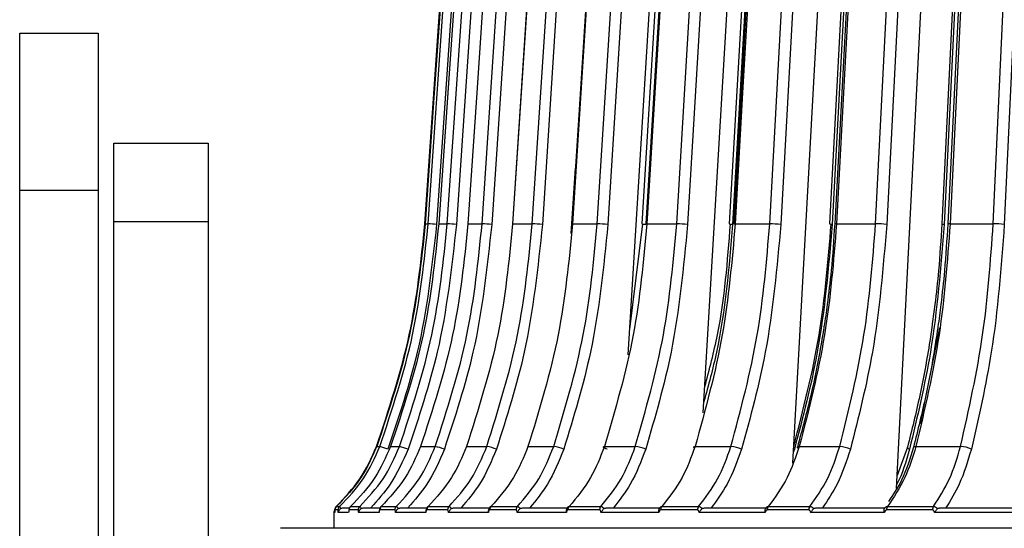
# Model space of a CAD drawing. Header units: millimetres. Extents: x -210 to 108, y -697 to -158.
# Tile 12 of 24: x -167 to -104, y -440 to -408. Entities that reach past the tile are written whole.
import ezdxf

# ---------------------------------------------------------------- set-up
doc = ezdxf.new("R2010")
doc.units = ezdxf.units.MM

msp = doc.modelspace()

# ---------------------------------------------------------------- linework, layer by layer
at = {"color": 7, "linetype": 'Continuous', "lineweight": 25}
for p, q in [((-129.969, -421.075), (-127.612, -383.222)), ((-128.015, -429.408), (-125.209, -384.334)), ((-123.225, -433.104), (-120.343, -384.334)), ((-117.53, -436.304), (-114.651, -384.334)), ((-110.93, -437.917), (-108.186, -384.334)), ((-166.733, -408.947), (-161.733, -408.947)), ((-166.733, -548.082), (-166.733, -408.947)), ((-161.733, -408.947), (-161.733, -452.447)), ((-160.733, -452.447), (-160.733, -415.947)), ((-160.733, -415.947), (-154.733, -415.947)), ((-154.733, -415.947), (-154.733, -450.447)), ((-131.629, -421.697), (-131.359, -417.533)), ((-161.733, -418.947), (-166.733, -418.947)), ((-154.733, -420.947), (-160.733, -420.947)), ((-140.921, -421.075), (-140.732, -421.075)), ((-140.064, -421.075), (-139.517, -421.075)), ((-138.204, -421.075), (-137.303, -421.075)), ((-135.357, -421.075), (-134.111, -421.075)), ((-131.548, -421.075), (-129.969, -421.075)), ((-127.924, -427.946), (-127.071, -421.075)), ((-126.872, -421.078), (-126.874, -421.11)), ((-126.813, -421.075), (-124.914, -421.075)), ((-121.194, -421.075), (-118.993, -421.075)), ((-114.743, -421.075), (-112.259, -421.075)), ((-107.517, -421.075), (-104.773, -421.075)), ((-109.39, -433.79), (-108.163, -427.698)), ((-144.009, -435.245), (-143.813, -435.245)), ((-143.13, -435.245), (-142.563, -435.245)), ((-141.219, -435.245), (-140.287, -435.245)), ((-138.294, -435.245), (-137.005, -435.245)), ((-134.382, -435.245), (-132.747, -435.245)), ((-129.517, -435.245), (-127.551, -435.245)), ((-123.744, -435.245), (-121.466, -435.245)), ((-117.425, -435.421), (-117.491, -435.584)), ((-117.425, -435.421), (-117.48, -435.392)), ((-117.115, -435.245), (-114.544, -435.245)), ((-110.234, -435.292), (-110.887, -437.079)), ((-109.691, -435.245), (-106.851, -435.245)), ((-146.468, -439.28), (-146.67, -439.28)), ((-146.573, -439.06), (-146.372, -439.06)), ((-146.141, -439.147), (-145.741, -439.147)), ((-145.188, -439.28), (-145.771, -439.28)), ((-145.676, -439.06), (-145.093, -439.06)), ((-144.826, -439.147), (-143.764, -439.147)), ((-142.858, -439.28), (-143.817, -439.28)), ((-143.724, -439.06), (-142.765, -439.06)), ((-142.465, -439.147), (-140.794, -439.147)), ((-139.499, -439.28), (-140.826, -439.28)), ((-140.735, -439.06), (-139.409, -439.06)), ((-139.078, -439.147), (-136.817, -439.147)), ((-135.141, -439.28), (-136.824, -439.28)), ((-136.736, -439.06), (-135.054, -439.06)), ((-134.696, -439.147), (-131.781, -439.147)), ((-129.824, -439.28), (-131.847, -439.28)), ((-131.763, -439.06), (-129.742, -439.06)), ((-129.359, -439.147), (-125.923, -439.147)), ((-123.596, -439.28), (-125.942, -439.28)), ((-125.862, -439.06), (-123.519, -439.06)), ((-123.115, -439.147), (-119.189, -439.147)), ((-116.514, -439.28), (-119.16, -439.28)), ((-119.087, -439.06), (-116.442, -439.06)), ((-116.021, -439.147), (-111.641, -439.147)), ((-108.641, -439.28), (-111.564, -439.28)), ((-111.497, -439.06), (-108.576, -439.06)), ((-108.141, -439.147), (-103.346, -439.147)), ((-146.733, -439.447), (-146.733, -440.447)), ((-146.676, -439.447), (-146.733, -439.447)), ((-145.795, -439.447), (-146.456, -439.447)), ((-145.789, -439.365), (-145.793, -439.398)), ((-143.858, -439.447), (-145.158, -439.447)), ((-140.884, -439.447), (-142.811, -439.447)), ((-136.898, -439.447), (-139.435, -439.447)), ((-131.938, -439.447), (-135.061, -439.447)), ((-126.047, -439.447), (-129.728, -439.447)), ((-119.28, -439.447), (-123.486, -439.447)), ((-111.697, -439.447), (-116.389, -439.447)), ((-103.367, -439.447), (-108.504, -439.447))]:
    msp.add_line(p, q, dxfattribs=at)
at = {"color": 7, "linetype": 'Continuous', "lineweight": 25, "flags": 128}
for points in [[(-140.938, -421.075), (-140.047, -408.205), (-139.471, -399.878), (-138.895, -391.55), (-138.319, -383.222)], [(-138.303, -383.222), (-139.193, -396.092), (-139.769, -404.42), (-140.345, -412.748), (-140.921, -421.075)], [(-140.732, -421.075), (-139.844, -408.205), (-139.269, -399.878), (-138.694, -391.55), (-138.119, -383.222)], [(-137.586, -383.257), (-139.049, -404.454), (-140.199, -421.11)], [(-137.465, -383.222), (-138.349, -396.092), (-138.921, -404.42), (-139.492, -412.748), (-140.064, -421.075)], [(-139.517, -421.075), (-138.639, -408.205), (-138.07, -399.878), (-137.502, -391.55), (-136.934, -383.222)], [(-136.359, -383.257), (-137.805, -404.454), (-138.942, -421.11)], [(-135.647, -383.222), (-136.516, -396.092), (-137.079, -404.42), (-137.641, -412.748), (-138.204, -421.075)], [(-137.303, -421.075), (-136.443, -408.205), (-135.886, -399.878), (-135.33, -391.55), (-134.773, -383.222)], [(-134.161, -383.257), (-135.578, -404.454), (-136.692, -421.11)], [(-132.88, -383.227), (-134.086, -401.562), (-135.371, -421.08)], [(-132.865, -383.222), (-133.712, -396.092), (-134.26, -404.42), (-134.808, -412.748), (-135.357, -421.075)], [(-134.111, -421.075), (-133.276, -408.205), (-132.736, -399.878), (-132.196, -391.55), (-131.656, -383.222)], [(-131.014, -383.257), (-132.388, -404.454), (-133.468, -421.11)], [(-129.181, -383.227), (-130.345, -401.563), (-131.584, -421.081)], [(-129.145, -383.222), (-129.962, -396.092), (-130.491, -404.42), (-131.019, -412.748), (-131.548, -421.075)], [(-126.944, -383.257), (-128.264, -404.454), (-129.3, -421.11)], [(-124.58, -383.228), (-125.691, -401.564), (-126.873, -421.082)], [(-124.52, -383.222), (-125.3, -396.092), (-125.804, -404.42), (-126.309, -412.748), (-126.813, -421.075)], [(-124.914, -421.075), (-124.153, -408.205), (-123.661, -399.878), (-123.169, -391.55), (-122.677, -383.222)], [(-121.99, -383.257), (-123.242, -404.454), (-124.227, -421.11)], [(-119.119, -383.23), (-120.167, -401.565), (-121.282, -421.083)], [(-119.032, -383.222), (-119.767, -396.092), (-120.243, -404.42), (-120.719, -412.748), (-121.194, -421.075)], [(-118.993, -421.075), (-118.28, -408.205), (-117.819, -399.878), (-117.357, -391.55), (-116.896, -383.222)], [(-116.196, -383.257), (-117.37, -404.454), (-118.293, -421.11)], [(-113.195, -383.505), (-114.159, -401.566), (-115.2, -421.084)], [(-113.006, -383.375), (-114.131, -404.454), (-115.02, -421.11)], [(-112.848, -383.231), (-113.823, -401.566), (-114.86, -421.084)], [(-112.731, -383.222), (-113.415, -396.092), (-113.858, -404.42), (-114.3, -412.748), (-114.743, -421.075)], [(-112.259, -421.075), (-111.6, -408.205), (-111.173, -399.878), (-110.747, -391.55), (-110.321, -383.222)], [(-109.614, -383.257), (-110.699, -404.454), (-111.552, -421.11)], [(-106.192, -383.232), (-107.089, -401.567), (-108.044, -421.086)], [(-106.046, -383.257), (-107.083, -404.454), (-107.898, -421.11)], [(-105.823, -383.232), (-106.716, -401.567), (-107.667, -421.086)], [(-105.673, -383.222), (-106.3, -396.092), (-106.706, -404.42), (-107.111, -412.748), (-107.517, -421.075)], [(-104.773, -421.075), (-104.174, -408.205), (-103.786, -399.878), (-103.399, -391.55), (-103.011, -383.222)], [(-102.304, -383.257), (-103.291, -404.454), (-104.066, -421.11)], [(-124.935, -384.947), (-125.945, -401.564), (-127.13, -421.082)], [(-119.51, -384.947), (-120.463, -401.565), (-121.581, -421.083)], [(-119.291, -384.947), (-120.409, -404.454), (-121.364, -421.11)], [(-140.93, -421.076), (-140.931, -421.076), (-140.938, -421.075)], [(-140.045, -421.079), (-140.051, -421.078), (-140.067, -421.076), (-140.064, -421.075)], [(-138.208, -421.078), (-138.209, -421.078), (-138.216, -421.076), (-138.204, -421.075)], [(-135.371, -421.08), (-135.38, -421.078), (-135.378, -421.076), (-135.357, -421.075)], [(-131.584, -421.081), (-131.59, -421.078), (-131.579, -421.076), (-131.548, -421.075)], [(-131.565, -421.105), (-131.586, -421.103), (-131.59, -421.103)], [(-126.873, -421.082), (-126.875, -421.081), (-126.873, -421.078), (-126.852, -421.076), (-126.813, -421.075)], [(-121.282, -421.083), (-121.283, -421.081), (-121.272, -421.078), (-121.242, -421.076), (-121.194, -421.075)], [(-129.35, -435.421), (-129.426, -435.387), (-129.489, -435.354), (-129.537, -435.323), (-129.569, -435.296), (-129.583, -435.274), (-129.579, -435.258), (-129.557, -435.248), (-129.517, -435.245)], [(-123.79, -435.338), (-123.809, -435.323), (-123.832, -435.296), (-123.837, -435.274), (-123.824, -435.258), (-123.792, -435.248), (-123.744, -435.245)], [(-117.17, -435.369), (-117.191, -435.354), (-117.223, -435.323), (-117.238, -435.296), (-117.234, -435.274), (-117.211, -435.258), (-117.171, -435.248), (-117.115, -435.245)], [(-110.104, -435.421), (-110.162, -435.387), (-110.204, -435.354), (-110.228, -435.323), (-110.234, -435.296), (-110.234, -435.292)], [(-109.847, -435.295), (-109.834, -435.274), (-109.803, -435.258), (-109.754, -435.248), (-109.691, -435.245)]]:
    msp.add_lwpolyline(points, dxfattribs=at)
at = {"color": 7, "linetype": 'Continuous', "lineweight": 25}
for centre, radius, start, end in [((-142.533, -453.031), 32.006, 85.81854, 86.77534), ((-140.305, -439.014), 17.956, 85.64616, 87.48488), ((-137.798, -435.289), 14.222, 85.53623, 88.00499), ((-134.457, -433.525), 12.454, 85.44536, 88.40742), ((-130.219, -432.403), 11.331, 85.35059, 88.73409), ((-126.776, -419.034), 2.078, 260.18439, 267.28737), ((-125.094, -431.524), 10.45, 85.2379, 89.01175), ((-121.327, -419.923), 1.188, 257.63502, 268.21962), ((-119.118, -430.729), 9.654, 85.09698, 89.25904), ((-115.02, -420.466), 0.644, 253.74299, 270.02314), ((-114.782, -421.345), 0.272, 81.78837, 106.74452), ((-112.338, -429.948), 8.873, 84.91862, 89.49028), ((-107.896, -420.65), 0.459, 251.2218, 269.74266), ((-107.56, -421.559), 0.485, 84.91867, 102.7276), ((-104.813, -429.151), 8.075, 84.69286, 89.71786), ((-145.611, -441.177), 6.199, 68.21483, 73.13885), ((-143.349, -438.605), 3.45, 67.31408, 76.83179), ((-140.781, -437.926), 2.727, 66.75139, 79.55381), ((-137.352, -437.61), 2.391, 66.30726, 81.65945), ((-132.999, -437.413), 2.183, 65.86263, 83.36063), ((-127.735, -437.261), 2.025, 65.34532, 84.7935), ((-121.595, -437.125), 1.884, 64.70463, 86.05201), ((-114.63, -436.991), 1.748, 63.8981, 87.2063), ((-106.898, -436.854), 1.609, 62.88338, 88.3137), ((-146.433, -439.447), 0.3, 141.81135, 180), ((-146.387, -439.28), 0.3, 132.80109, 180.00223), ((-146.37, -439.28), 0.3, 132.80636, 180.00305), ((-146.168, -439.28), 0.3, 132.86877, 180.01272), ((-145.47, -439.279), 0.301, 133.08541, 180.04595), ((-144.886, -439.279), 0.302, 133.26725, 180.07345), ((-143.514, -439.279), 0.304, 133.69717, 180.13706), ((-142.553, -439.279), 0.305, 134.00003, 180.18068), ((-140.519, -439.278), 0.307, 134.64693, 180.27062), ((-139.19, -439.278), 0.309, 135.07334, 180.32755), ((-136.511, -439.277), 0.313, 135.94238, 180.43786), ((-134.825, -439.277), 0.316, 136.49559, 180.50418), ((-131.526, -439.276), 0.321, 137.59303, 180.62704), ((-129.499, -439.276), 0.325, 138.27674, 180.69787), ((-125.609, -439.275), 0.332, 139.60926, 180.82377), ((-123.259, -439.274), 0.337, 140.4272, 180.89335), ((-118.813, -439.274), 0.348, 142.0011, 181.01146), ((-116.16, -439.273), 0.354, 142.95648, 181.07341), ((-111.196, -439.272), 0.369, 144.77651, 181.17208), ((-108.263, -439.272), 0.378, 145.87131, 181.21976)]:
    msp.add_arc(centre, radius, start, end, dxfattribs=at)
for points, knots in [([(-144.025, -435.245), (-143.239, -432.894), (-141.697, -428.282), (-141.187, -423.446), (-140.938, -421.075)], [0, 0, 0, 0, 0.509803, 1, 1, 1, 1]), ([(-140.921, -421.075), (-141.171, -423.446), (-141.68, -428.282), (-143.223, -432.894), (-144.009, -435.245)], [0, 0, 0, 0, 0.4901968, 1, 1, 1, 1]), ([(-143.813, -435.245), (-143.029, -432.894), (-141.49, -428.282), (-140.981, -423.446), (-140.732, -421.075)], [0, 0, 0, 0, 0.5098032, 1, 1, 1, 1]), ([(-140.199, -421.11), (-140.5, -423.843), (-141.039, -428.727), (-142.616, -433.375), (-143.311, -435.421)], [0, 0, 0, 0, 0.559687, 1, 1, 1, 1]), ([(-140.064, -421.075), (-140.312, -423.446), (-140.818, -428.282), (-142.349, -432.894), (-143.13, -435.245)], [0, 0, 0, 0, 0.490197, 1, 1, 1, 1]), ([(-142.563, -435.245), (-141.788, -432.894), (-140.266, -428.282), (-139.764, -423.446), (-139.517, -421.075)], [0, 0, 0, 0, 0.509803, 1, 1, 1, 1]), ([(-138.942, -421.11), (-139.24, -423.843), (-139.773, -428.727), (-141.332, -433.375), (-142.018, -435.421)], [0, 0, 0, 0, 0.559687, 1, 1, 1, 1]), ([(-138.204, -421.075), (-138.448, -423.446), (-138.945, -428.282), (-140.451, -432.894), (-141.219, -435.245)], [0, 0, 0, 0, 0.490197, 1, 1, 1, 1]), ([(-140.287, -435.245), (-139.527, -432.894), (-138.037, -428.282), (-137.545, -423.446), (-137.303, -421.075)], [0, 0, 0, 0, 0.509803, 1, 1, 1, 1]), ([(-136.692, -421.11), (-136.984, -423.843), (-137.505, -428.727), (-139.032, -433.375), (-139.705, -435.421)], [0, 0, 0, 0, 0.559687, 1, 1, 1, 1]), ([(-135.357, -421.075), (-135.594, -423.446), (-136.079, -428.282), (-137.546, -432.894), (-138.294, -435.245)], [0, 0, 0, 0, 0.4901968, 1, 1, 1, 1]), ([(-137.005, -435.245), (-136.268, -432.894), (-134.822, -428.282), (-134.345, -423.446), (-134.111, -421.075)], [0, 0, 0, 0, 0.509803, 1, 1, 1, 1]), ([(-133.468, -421.11), (-133.751, -423.843), (-134.257, -428.727), (-135.739, -433.375), (-136.391, -435.421)], [0, 0, 0, 0, 0.559687, 1, 1, 1, 1]), ([(-131.548, -421.075), (-131.777, -423.446), (-132.245, -428.282), (-133.66, -432.894), (-134.382, -435.245)], [0, 0, 0, 0, 0.490197, 1, 1, 1, 1]), ([(-132.747, -435.245), (-132.039, -432.894), (-130.652, -428.282), (-130.193, -423.446), (-129.969, -421.075)], [0, 0, 0, 0, 0.509803, 1, 1, 1, 1]), ([(-129.3, -421.11), (-129.572, -423.843), (-130.058, -428.727), (-131.48, -433.375), (-132.107, -435.421)], [0, 0, 0, 0, 0.559687, 1, 1, 1, 1]), ([(-126.813, -421.075), (-127.032, -423.446), (-127.478, -428.282), (-128.829, -432.894), (-129.517, -435.245)], [0, 0, 0, 0, 0.490197, 1, 1, 1, 1]), ([(-127.551, -435.245), (-126.88, -432.894), (-125.562, -428.282), (-125.127, -423.446), (-124.914, -421.075)], [0, 0, 0, 0, 0.509803, 1, 1, 1, 1]), ([(-124.227, -421.11), (-124.485, -423.843), (-124.946, -428.727), (-126.296, -433.375), (-126.891, -435.421)], [0, 0, 0, 0, 0.559687, 1, 1, 1, 1]), ([(-121.194, -421.075), (-121.401, -423.446), (-121.821, -428.282), (-123.095, -432.894), (-123.744, -435.245)], [0, 0, 0, 0, 0.490197, 1, 1, 1, 1]), ([(-121.364, -421.11), (-121.59, -423.85), (-121.906, -427.691), (-122.898, -431.346), (-123.183, -432.393)], [0, 0, 0, 0, 0.7135009, 1, 1, 1, 1]), ([(-123.126, -431.435), (-122.836, -430.34), (-121.945, -426.978), (-121.677, -423.453), (-121.496, -421.075)], [0, 0, 0, 0, 0.325625, 1, 1, 1, 1]), ([(-121.466, -435.245), (-120.836, -432.894), (-119.601, -428.282), (-119.193, -423.446), (-118.993, -421.075)], [0, 0, 0, 0, 0.509803, 1, 1, 1, 1]), ([(-118.293, -421.11), (-118.535, -423.843), (-118.967, -428.727), (-120.233, -433.375), (-120.79, -435.421)], [0, 0, 0, 0, 0.559687, 1, 1, 1, 1]), ([(-117.466, -435.245), (-116.86, -432.894), (-115.67, -428.282), (-115.277, -423.446), (-115.084, -421.075)], [0, 0, 0, 0, 0.509803, 1, 1, 1, 1]), ([(-115.02, -421.11), (-115.253, -423.843), (-115.669, -428.727), (-116.888, -433.375), (-117.425, -435.421)], [0, 0, 0, 0, 0.559687, 1, 1, 1, 1]), ([(-114.743, -421.075), (-114.935, -423.446), (-115.326, -428.282), (-116.511, -432.894), (-117.115, -435.245)], [0, 0, 0, 0, 0.490197, 1, 1, 1, 1]), ([(-114.86, -421.084), (-114.925, -422.076), (-115.037, -423.791), (-115.301, -425.965), (-115.471, -427.21), (-115.562, -427.736), (-115.571, -427.793)], [0, 0, 0, 0, 0.440574, 0.761251, 0.974289, 1, 1, 1, 1]), ([(-114.544, -435.245), (-113.962, -432.894), (-112.821, -428.282), (-112.444, -423.446), (-112.259, -421.075)], [0, 0, 0, 0, 0.509803, 1, 1, 1, 1]), ([(-111.552, -421.11), (-111.776, -423.843), (-112.175, -428.727), (-113.345, -433.375), (-113.86, -435.421)], [0, 0, 0, 0, 0.559687, 1, 1, 1, 1]), ([(-107.898, -421.11), (-108.112, -423.843), (-108.494, -428.727), (-109.612, -433.375), (-110.104, -435.421)], [0, 0, 0, 0, 0.559687, 1, 1, 1, 1]), ([(-107.517, -421.075), (-107.693, -423.446), (-108.051, -428.282), (-109.137, -432.894), (-109.691, -435.245)], [0, 0, 0, 0, 0.4901968, 1, 1, 1, 1]), ([(-108.044, -421.086), (-108.105, -422.078), (-108.21, -423.792), (-108.437, -425.909), (-108.591, -427.032), (-108.648, -427.444)], [0, 0, 0, 0, 0.465276, 0.80393, 1, 1, 1, 1]), ([(-107.667, -421.086), (-107.726, -422.078), (-107.829, -423.793), (-108.072, -425.968), (-108.222, -427.18), (-108.299, -427.673), (-108.303, -427.695)], [0, 0, 0, 0, 0.44742, 0.77308, 0.989428, 1, 1, 1, 1]), ([(-106.851, -435.245), (-106.322, -432.894), (-105.284, -428.282), (-104.941, -423.446), (-104.773, -421.075)], [0, 0, 0, 0, 0.5098032, 1, 1, 1, 1]), ([(-104.066, -421.11), (-104.269, -423.843), (-104.632, -428.727), (-105.696, -433.375), (-106.164, -435.421)], [0, 0, 0, 0, 0.559687, 1, 1, 1, 1]), ([(-115.571, -427.793), (-115.662, -428.339), (-115.896, -429.752), (-116.418, -432.268), (-116.942, -434.195), (-117.239, -435.288)], [0, 0, 0, 0, 0.214803, 0.554944, 1, 1, 1, 1]), ([(-108.648, -427.444), (-108.656, -427.505), (-108.744, -428.172), (-108.995, -429.697), (-109.475, -432.273), (-109.959, -434.2), (-110.234, -435.292)], [0, 0, 0, 0, 0.022705, 0.249382, 0.574549, 1, 1, 1, 1]), ([(-108.303, -427.695), (-108.391, -428.276), (-108.611, -429.723), (-109.094, -432.273), (-109.574, -434.201), (-109.847, -435.294)], [0, 0, 0, 0, 0.225091, 0.560776, 1, 1, 1, 1]), ([(-146.59, -439.06), (-146.052, -438.498), (-144.975, -437.376), (-144.342, -435.955), (-144.025, -435.245)], [0, 0, 0, 0, 0.5, 1, 1, 1, 1]), ([(-144.009, -435.245), (-144.311, -435.928), (-144.94, -437.349), (-146.015, -438.475), (-146.573, -439.06)], [0, 0, 0, 0, 0.480094, 1, 1, 1, 1]), ([(-146.372, -439.06), (-145.835, -438.498), (-144.76, -437.376), (-144.129, -435.955), (-143.813, -435.245)], [0, 0, 0, 0, 0.5, 1, 1, 1, 1]), ([(-143.13, -435.245), (-143.429, -435.928), (-144.054, -437.349), (-145.121, -438.475), (-145.676, -439.06)], [0, 0, 0, 0, 0.480094, 1, 1, 1, 1]), ([(-145.093, -439.06), (-144.562, -438.498), (-143.499, -437.376), (-142.875, -435.955), (-142.563, -435.245)], [0, 0, 0, 0, 0.5, 1, 1, 1, 1]), ([(-142.018, -435.421), (-142.355, -436.185), (-142.958, -437.552), (-143.951, -438.659), (-144.389, -439.147)], [0, 0, 0, 0, 0.558156, 1, 1, 1, 1]), ([(-141.219, -435.245), (-141.514, -435.928), (-142.128, -437.349), (-143.178, -438.475), (-143.724, -439.06)], [0, 0, 0, 0, 0.4800942, 1, 1, 1, 1]), ([(-142.765, -439.06), (-142.245, -438.498), (-141.204, -437.376), (-140.592, -435.955), (-140.287, -435.245)], [0, 0, 0, 0, 0.5, 1, 1, 1, 1]), ([(-139.705, -435.421), (-140.035, -436.185), (-140.626, -437.552), (-141.597, -438.659), (-142.027, -439.147)], [0, 0, 0, 0, 0.558156, 1, 1, 1, 1]), ([(-138.294, -435.245), (-138.582, -435.928), (-139.18, -437.349), (-140.203, -438.475), (-140.735, -439.06)], [0, 0, 0, 0, 0.480094, 1, 1, 1, 1]), ([(-139.409, -439.06), (-138.904, -438.498), (-137.894, -437.376), (-137.301, -435.955), (-137.005, -435.245)], [0, 0, 0, 0, 0.5, 1, 1, 1, 1]), ([(-136.391, -435.421), (-136.711, -436.185), (-137.284, -437.552), (-138.227, -438.659), (-138.643, -439.147)], [0, 0, 0, 0, 0.558156, 1, 1, 1, 1]), ([(-134.382, -435.245), (-134.659, -435.928), (-135.237, -437.349), (-136.223, -438.475), (-136.736, -439.06)], [0, 0, 0, 0, 0.480094, 1, 1, 1, 1]), ([(-135.054, -439.06), (-134.57, -438.498), (-133.6, -437.376), (-133.031, -435.955), (-132.747, -435.245)], [0, 0, 0, 0, 0.5, 1, 1, 1, 1]), ([(-132.107, -435.421), (-132.414, -436.185), (-132.964, -437.552), (-133.869, -438.659), (-134.269, -439.147)], [0, 0, 0, 0, 0.558156, 1, 1, 1, 1]), ([(-129.517, -435.245), (-129.782, -435.928), (-130.333, -437.349), (-131.274, -438.475), (-131.763, -439.06)], [0, 0, 0, 0, 0.480094, 1, 1, 1, 1]), ([(-129.742, -439.06), (-129.282, -438.498), (-128.361, -437.376), (-127.821, -435.955), (-127.551, -435.245)], [0, 0, 0, 0, 0.5, 1, 1, 1, 1]), ([(-126.891, -435.421), (-127.182, -436.185), (-127.704, -437.552), (-128.563, -438.659), (-128.943, -439.147)], [0, 0, 0, 0, 0.558156, 1, 1, 1, 1]), ([(-123.744, -435.245), (-123.994, -435.928), (-124.513, -437.349), (-125.401, -438.475), (-125.862, -439.06)], [0, 0, 0, 0, 0.480094, 1, 1, 1, 1]), ([(-123.519, -439.06), (-123.088, -438.498), (-122.225, -437.376), (-121.719, -435.955), (-121.466, -435.245)], [0, 0, 0, 0, 0.5, 1, 1, 1, 1]), ([(-120.79, -435.421), (-121.063, -436.185), (-121.553, -437.552), (-122.359, -438.659), (-122.714, -439.147)], [0, 0, 0, 0, 0.558156, 1, 1, 1, 1]), ([(-117.115, -435.245), (-117.348, -435.928), (-117.831, -437.349), (-118.657, -438.475), (-119.087, -439.06)], [0, 0, 0, 0, 0.480094, 1, 1, 1, 1]), ([(-116.442, -439.06), (-116.044, -438.498), (-115.246, -437.376), (-114.778, -435.955), (-114.544, -435.245)], [0, 0, 0, 0, 0.5, 1, 1, 1, 1]), ([(-113.86, -435.421), (-114.113, -436.185), (-114.566, -437.552), (-115.31, -438.659), (-115.639, -439.147)], [0, 0, 0, 0, 0.558156, 1, 1, 1, 1]), ([(-109.691, -435.245), (-109.904, -435.928), (-110.347, -437.349), (-111.103, -438.475), (-111.497, -439.06)], [0, 0, 0, 0, 0.480094, 1, 1, 1, 1]), ([(-109.846, -435.293), (-110.071, -436.023), (-110.465, -437.306), (-111.142, -438.311), (-111.434, -438.744)], [0, 0, 0, 0, 0.568381, 1, 1, 1, 1]), ([(-110.104, -435.421), (-110.323, -436.206), (-110.541, -436.991), (-110.915, -437.63), (-110.915, -437.63)], [0, 0, 0, 0, 0.999788, 1, 1, 1, 1]), ([(-108.576, -439.06), (-108.213, -438.498), (-107.488, -437.376), (-107.063, -435.955), (-106.851, -435.245)], [0, 0, 0, 0, 0.5, 1, 1, 1, 1]), ([(-106.164, -435.421), (-106.394, -436.185), (-106.806, -437.552), (-107.482, -438.659), (-107.781, -439.147)], [0, 0, 0, 0, 0.558156, 1, 1, 1, 1]), ([(-146.67, -439.28), (-146.67, -439.284), (-146.672, -439.292), (-146.674, -439.352), (-146.675, -439.411), (-146.676, -439.447)], [0, 0, 0, 0, 0.279609, 0.560001, 1, 1, 1, 1]), ([(-146.589, -439.067), (-146.594, -439.072), (-146.603, -439.08), (-146.62, -439.1), (-146.646, -439.142), (-146.665, -439.199), (-146.672, -439.255), (-146.675, -439.281)], [0, 0, 0, 0, 0.071662, 0.144269, 0.30042, 0.673858, 1, 1, 1, 1]), ([(-146.456, -439.447), (-146.456, -439.424), (-146.457, -439.377), (-146.461, -439.323), (-146.464, -439.287), (-146.467, -439.282), (-146.468, -439.28)], [0, 0, 0, 0, 0.281116, 0.559961, 0.780263, 1, 1, 1, 1]), ([(-146.295, -439.187), (-146.318, -439.203), (-146.363, -439.233), (-146.413, -439.298), (-146.447, -439.372), (-146.453, -439.422), (-146.456, -439.447)], [0, 0, 0, 0, 0.2360748, 0.4796934, 0.7335442, 1, 1, 1, 1]), ([(-146.372, -439.06), (-146.369, -439.061), (-146.363, -439.065), (-146.34, -439.101), (-146.313, -439.153), (-146.295, -439.187)], [0, 0, 0, 0, 0.263471, 0.519561, 1, 1, 1, 1]), ([(-146.295, -439.187), (-146.27, -439.176), (-146.22, -439.152), (-146.167, -439.149), (-146.141, -439.147)], [0, 0, 0, 0, 0.4989318, 1, 1, 1, 1]), ([(-145.771, -439.28), (-145.774, -439.284), (-145.781, -439.292), (-145.79, -439.352), (-145.793, -439.411), (-145.795, -439.447)], [0, 0, 0, 0, 0.279609, 0.560001, 1, 1, 1, 1]), ([(-145.77, -439.239), (-145.775, -439.263), (-145.783, -439.295), (-145.786, -439.332), (-145.787, -439.341)], [0, 0, 0, 0, 0.736996, 1, 1, 1, 1]), ([(-145.158, -439.447), (-145.159, -439.424), (-145.162, -439.377), (-145.17, -439.323), (-145.179, -439.287), (-145.185, -439.282), (-145.188, -439.28)], [0, 0, 0, 0, 0.281116, 0.559961, 0.780263, 1, 1, 1, 1]), ([(-144.985, -439.187), (-145.008, -439.203), (-145.054, -439.233), (-145.107, -439.298), (-145.144, -439.372), (-145.153, -439.422), (-145.158, -439.447)], [0, 0, 0, 0, 0.236075, 0.479693, 0.733544, 1, 1, 1, 1]), ([(-145.093, -439.06), (-145.087, -439.061), (-145.075, -439.065), (-145.04, -439.101), (-145.007, -439.153), (-144.985, -439.187)], [0, 0, 0, 0, 0.263471, 0.519561, 1, 1, 1, 1]), ([(-144.985, -439.187), (-144.959, -439.176), (-144.908, -439.152), (-144.854, -439.149), (-144.826, -439.147)], [0, 0, 0, 0, 0.498932, 1, 1, 1, 1]), ([(-143.745, -439.187), (-143.765, -439.203), (-143.806, -439.233), (-143.844, -439.298), (-143.865, -439.372), (-143.861, -439.422), (-143.858, -439.447)], [0, 0, 0, 0, 0.236075, 0.479693, 0.733544, 1, 1, 1, 1]), ([(-143.743, -439.073), (-143.761, -439.096), (-143.798, -439.142), (-143.841, -439.246), (-143.852, -439.338), (-143.86, -439.396)], [0, 0, 0, 0, 0.258667, 0.528979, 1, 1, 1, 1]), ([(-143.817, -439.28), (-143.823, -439.284), (-143.834, -439.292), (-143.85, -439.352), (-143.855, -439.411), (-143.858, -439.447)], [0, 0, 0, 0, 0.279609, 0.560001, 1, 1, 1, 1]), ([(-143.75, -439.097), (-143.75, -439.097), (-143.751, -439.08), (-143.742, -439.067), (-143.73, -439.062), (-143.724, -439.06)], [0, 0, 0, 0, 0.011542, 0.49875, 1, 1, 1, 1]), ([(-142.811, -439.447), (-142.813, -439.424), (-142.817, -439.377), (-142.829, -439.323), (-142.843, -439.287), (-142.853, -439.282), (-142.858, -439.28)], [0, 0, 0, 0, 0.281116, 0.559961, 0.780263, 1, 1, 1, 1]), ([(-142.626, -439.187), (-142.649, -439.203), (-142.697, -439.233), (-142.751, -439.298), (-142.792, -439.372), (-142.804, -439.422), (-142.811, -439.447)], [0, 0, 0, 0, 0.236075, 0.479693, 0.733544, 1, 1, 1, 1]), ([(-142.765, -439.06), (-142.756, -439.061), (-142.738, -439.065), (-142.692, -439.101), (-142.652, -439.153), (-142.626, -439.187)], [0, 0, 0, 0, 0.263471, 0.519561, 1, 1, 1, 1]), ([(-142.626, -439.187), (-142.6, -439.176), (-142.548, -439.152), (-142.493, -439.149), (-142.465, -439.147)], [0, 0, 0, 0, 0.498932, 1, 1, 1, 1]), ([(-140.788, -439.187), (-140.807, -439.203), (-140.845, -439.233), (-140.879, -439.298), (-140.895, -439.372), (-140.888, -439.422), (-140.884, -439.447)], [0, 0, 0, 0, 0.236075, 0.479693, 0.733544, 1, 1, 1, 1]), ([(-140.768, -439.077), (-140.799, -439.119), (-140.848, -439.187), (-140.879, -439.296), (-140.887, -439.353), (-140.89, -439.374)], [0, 0, 0, 0, 0.51022, 0.811803, 1, 1, 1, 1]), ([(-140.826, -439.28), (-140.834, -439.284), (-140.849, -439.292), (-140.871, -439.352), (-140.879, -439.411), (-140.884, -439.447)], [0, 0, 0, 0, 0.279609, 0.560001, 1, 1, 1, 1]), ([(-140.788, -439.187), (-140.787, -439.153), (-140.786, -439.101), (-140.762, -439.065), (-140.744, -439.061), (-140.735, -439.06)], [0, 0, 0, 0, 0.480439, 0.736529, 1, 1, 1, 1]), ([(-139.435, -439.447), (-139.438, -439.424), (-139.444, -439.377), (-139.46, -439.323), (-139.479, -439.287), (-139.492, -439.282), (-139.499, -439.28)], [0, 0, 0, 0, 0.281116, 0.559961, 0.780263, 1, 1, 1, 1]), ([(-139.241, -439.187), (-139.264, -439.203), (-139.311, -439.233), (-139.367, -439.298), (-139.411, -439.372), (-139.427, -439.422), (-139.435, -439.447)], [0, 0, 0, 0, 0.236075, 0.479693, 0.733544, 1, 1, 1, 1]), ([(-139.409, -439.06), (-139.396, -439.061), (-139.372, -439.065), (-139.317, -439.101), (-139.271, -439.153), (-139.241, -439.187)], [0, 0, 0, 0, 0.263471, 0.519561, 1, 1, 1, 1]), ([(-139.241, -439.187), (-139.215, -439.176), (-139.163, -439.152), (-139.106, -439.149), (-139.078, -439.147)], [0, 0, 0, 0, 0.498932, 1, 1, 1, 1]), ([(-136.821, -439.187), (-136.839, -439.203), (-136.874, -439.233), (-136.904, -439.298), (-136.915, -439.372), (-136.904, -439.422), (-136.898, -439.447)], [0, 0, 0, 0, 0.236075, 0.479693, 0.733544, 1, 1, 1, 1]), ([(-136.824, -439.28), (-136.834, -439.284), (-136.854, -439.292), (-136.882, -439.352), (-136.892, -439.411), (-136.898, -439.447)], [0, 0, 0, 0, 0.279609, 0.560001, 1, 1, 1, 1]), ([(-136.787, -439.082), (-136.818, -439.122), (-136.864, -439.182), (-136.888, -439.264), (-136.896, -439.291)], [0, 0, 0, 0, 0.672946, 1, 1, 1, 1]), ([(-136.797, -439.096), (-136.789, -439.085), (-136.773, -439.065), (-136.748, -439.061), (-136.736, -439.06)], [0, 0, 0, 0, 0.492897, 1, 1, 1, 1]), ([(-135.061, -439.447), (-135.064, -439.424), (-135.072, -439.377), (-135.092, -439.323), (-135.116, -439.287), (-135.133, -439.282), (-135.141, -439.28)], [0, 0, 0, 0, 0.281116, 0.559961, 0.780263, 1, 1, 1, 1]), ([(-134.859, -439.187), (-134.882, -439.203), (-134.929, -439.233), (-134.986, -439.298), (-135.033, -439.372), (-135.051, -439.422), (-135.061, -439.447)], [0, 0, 0, 0, 0.236075, 0.479693, 0.733544, 1, 1, 1, 1]), ([(-135.054, -439.06), (-135.039, -439.061), (-135.01, -439.065), (-134.944, -439.101), (-134.892, -439.153), (-134.859, -439.187)], [0, 0, 0, 0, 0.263471, 0.519561, 1, 1, 1, 1]), ([(-134.859, -439.187), (-134.833, -439.176), (-134.781, -439.152), (-134.724, -439.149), (-134.696, -439.147)], [0, 0, 0, 0, 0.4989318, 1, 1, 1, 1]), ([(-131.88, -439.187), (-131.896, -439.203), (-131.928, -439.233), (-131.953, -439.298), (-131.959, -439.372), (-131.945, -439.422), (-131.938, -439.447)], [0, 0, 0, 0, 0.236075, 0.479693, 0.733544, 1, 1, 1, 1]), ([(-131.836, -439.09), (-131.853, -439.11), (-131.888, -439.151), (-131.925, -439.224), (-131.942, -439.278), (-131.95, -439.302)], [0, 0, 0, 0, 0.353598, 0.703789, 1, 1, 1, 1]), ([(-131.847, -439.28), (-131.86, -439.284), (-131.884, -439.292), (-131.918, -439.352), (-131.93, -439.411), (-131.938, -439.447)], [0, 0, 0, 0, 0.279609, 0.560001, 1, 1, 1, 1]), ([(-131.88, -439.187), (-131.87, -439.153), (-131.854, -439.101), (-131.808, -439.065), (-131.779, -439.061), (-131.763, -439.06)], [0, 0, 0, 0, 0.480439, 0.736529, 1, 1, 1, 1]), ([(-129.728, -439.447), (-129.733, -439.424), (-129.742, -439.377), (-129.765, -439.323), (-129.794, -439.287), (-129.814, -439.282), (-129.824, -439.28)], [0, 0, 0, 0, 0.281116, 0.559961, 0.780263, 1, 1, 1, 1]), ([(-129.742, -439.06), (-129.724, -439.061), (-129.689, -439.065), (-129.614, -439.101), (-129.557, -439.153), (-129.52, -439.187)], [0, 0, 0, 0, 0.263471, 0.519561, 1, 1, 1, 1]), ([(-129.52, -439.187), (-129.543, -439.203), (-129.589, -439.233), (-129.648, -439.298), (-129.696, -439.372), (-129.717, -439.422), (-129.728, -439.447)], [0, 0, 0, 0, 0.236075, 0.479693, 0.733544, 1, 1, 1, 1]), ([(-129.52, -439.187), (-129.495, -439.176), (-129.444, -439.152), (-129.387, -439.149), (-129.359, -439.147)], [0, 0, 0, 0, 0.498932, 1, 1, 1, 1]), ([(-126.009, -439.187), (-126.023, -439.203), (-126.052, -439.233), (-126.071, -439.298), (-126.073, -439.372), (-126.056, -439.422), (-126.047, -439.447)], [0, 0, 0, 0, 0.236075, 0.479693, 0.733544, 1, 1, 1, 1]), ([(-125.942, -439.28), (-125.956, -439.284), (-125.984, -439.292), (-126.024, -439.352), (-126.038, -439.411), (-126.047, -439.447)], [0, 0, 0, 0, 0.279609, 0.560001, 1, 1, 1, 1]), ([(-126.009, -439.187), (-125.994, -439.153), (-125.971, -439.101), (-125.916, -439.065), (-125.88, -439.061), (-125.862, -439.06)], [0, 0, 0, 0, 0.480439, 0.736529, 1, 1, 1, 1]), ([(-123.486, -439.447), (-123.491, -439.424), (-123.502, -439.377), (-123.529, -439.323), (-123.561, -439.287), (-123.585, -439.282), (-123.596, -439.28)], [0, 0, 0, 0, 0.281116, 0.559961, 0.780263, 1, 1, 1, 1]), ([(-123.519, -439.06), (-123.499, -439.061), (-123.459, -439.065), (-123.375, -439.101), (-123.314, -439.153), (-123.274, -439.187)], [0, 0, 0, 0, 0.263471, 0.519561, 1, 1, 1, 1]), ([(-123.274, -439.187), (-123.296, -439.203), (-123.341, -439.233), (-123.399, -439.298), (-123.45, -439.372), (-123.473, -439.422), (-123.486, -439.447)], [0, 0, 0, 0, 0.236075, 0.479693, 0.733544, 1, 1, 1, 1]), ([(-123.274, -439.187), (-123.249, -439.176), (-123.2, -439.152), (-123.143, -439.149), (-123.115, -439.147)], [0, 0, 0, 0, 0.498932, 1, 1, 1, 1]), ([(-119.262, -439.187), (-119.274, -439.203), (-119.299, -439.233), (-119.313, -439.298), (-119.31, -439.372), (-119.29, -439.422), (-119.28, -439.447)], [0, 0, 0, 0, 0.236075, 0.479693, 0.733544, 1, 1, 1, 1]), ([(-119.16, -439.28), (-119.176, -439.284), (-119.208, -439.292), (-119.254, -439.352), (-119.27, -439.411), (-119.28, -439.447)], [0, 0, 0, 0, 0.279609, 0.560001, 1, 1, 1, 1]), ([(-119.262, -439.187), (-119.243, -439.153), (-119.213, -439.101), (-119.147, -439.065), (-119.107, -439.061), (-119.087, -439.06)], [0, 0, 0, 0, 0.480439, 0.736529, 1, 1, 1, 1]), ([(-116.389, -439.447), (-116.395, -439.424), (-116.407, -439.377), (-116.438, -439.323), (-116.475, -439.287), (-116.501, -439.282), (-116.514, -439.28)], [0, 0, 0, 0, 0.281116, 0.559961, 0.780263, 1, 1, 1, 1]), ([(-116.442, -439.06), (-116.42, -439.061), (-116.375, -439.065), (-116.284, -439.101), (-116.218, -439.153), (-116.176, -439.187)], [0, 0, 0, 0, 0.263471, 0.5195608, 1, 1, 1, 1]), ([(-116.176, -439.187), (-116.197, -439.203), (-116.24, -439.233), (-116.298, -439.298), (-116.35, -439.372), (-116.376, -439.422), (-116.389, -439.447)], [0, 0, 0, 0, 0.2360748, 0.4796934, 0.7335442, 1, 1, 1, 1]), ([(-116.176, -439.187), (-116.152, -439.176), (-116.104, -439.152), (-116.049, -439.149), (-116.021, -439.147)], [0, 0, 0, 0, 0.498932, 1, 1, 1, 1]), ([(-111.699, -439.187), (-111.71, -439.203), (-111.731, -439.233), (-111.739, -439.298), (-111.731, -439.372), (-111.708, -439.422), (-111.697, -439.447)], [0, 0, 0, 0, 0.236075, 0.479693, 0.733544, 1, 1, 1, 1]), ([(-111.699, -439.187), (-111.676, -439.153), (-111.639, -439.101), (-111.564, -439.065), (-111.52, -439.061), (-111.497, -439.06)], [0, 0, 0, 0, 0.480439, 0.736529, 1, 1, 1, 1]), ([(-111.564, -439.28), (-111.582, -439.284), (-111.617, -439.292), (-111.668, -439.352), (-111.686, -439.411), (-111.697, -439.447)], [0, 0, 0, 0, 0.279609, 0.560001, 1, 1, 1, 1]), ([(-108.504, -439.447), (-108.511, -439.424), (-108.524, -439.377), (-108.557, -439.323), (-108.598, -439.287), (-108.627, -439.282), (-108.641, -439.28)], [0, 0, 0, 0, 0.281116, 0.559961, 0.780263, 1, 1, 1, 1]), ([(-108.576, -439.06), (-108.551, -439.061), (-108.503, -439.065), (-108.404, -439.101), (-108.335, -439.153), (-108.29, -439.187)], [0, 0, 0, 0, 0.263471, 0.519561, 1, 1, 1, 1]), ([(-108.29, -439.187), (-108.311, -439.203), (-108.352, -439.233), (-108.409, -439.298), (-108.461, -439.372), (-108.49, -439.422), (-108.504, -439.447)], [0, 0, 0, 0, 0.236075, 0.479693, 0.733544, 1, 1, 1, 1]), ([(-108.29, -439.187), (-108.267, -439.176), (-108.222, -439.152), (-108.168, -439.149), (-108.141, -439.147)], [0, 0, 0, 0, 0.498932, 1, 1, 1, 1]), ([(-29.233, -440.447), (-32.155, -440.447), (-38.21, -440.447), (-47.571, -440.447), (-57.478, -440.447), (-67.054, -440.447), (-76.177, -440.447), (-84.756, -440.447), (-93.398, -440.447), (-101.527, -440.447), (-109.07, -440.447), (-115.981, -440.447), (-122.556, -440.447), (-128.683, -440.447), (-134.248, -440.447), (-139.044, -440.447), (-143.017, -440.447), (-146.145, -440.447), (-148.414, -440.447), (-149.858, -440.447), (-150.037, -440.447), (-150.127, -440.447)], [0, 0, 0, 0, 0.046163, 0.09566, 0.1487, 0.205472, 0.252807, 0.302603, 0.35489, 0.409671, 0.458089, 0.508233, 0.560035, 0.613399, 0.6682, 0.724286, 0.778188, 0.832904, 0.888247, 0.944016, 1, 1, 1, 1])]:
    msp.add_open_spline(points, degree=3, knots=knots, dxfattribs=at)

doc.saveas('drawing.dxf')
